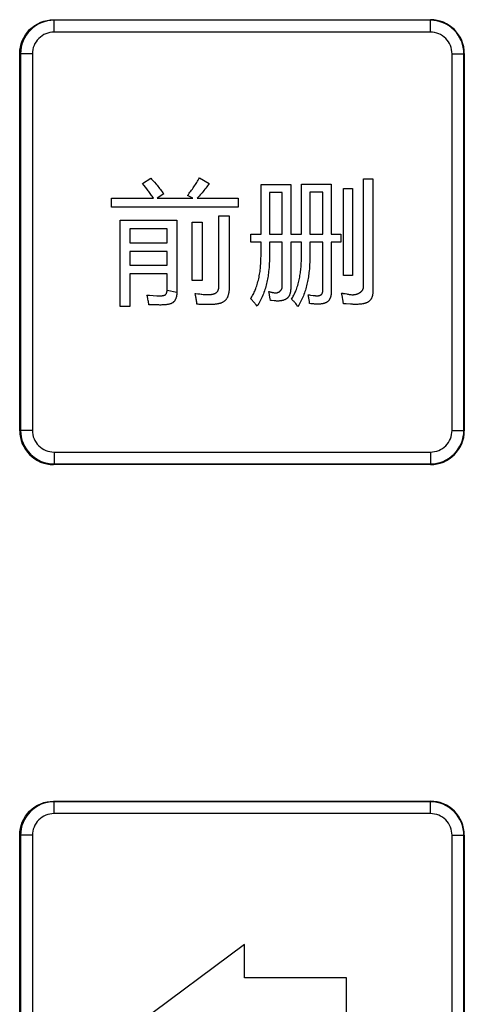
# Model space of a CAD drawing. Header units: millimetres. Extents: x 0 to 1189, y 0 to 841.
# Tile 35 of 64: x 327 to 342, y 416 to 450. Entities that reach past the tile are written whole.
import ezdxf

# ---------------------------------------------------------------- set-up
doc = ezdxf.new("R2010")
doc.units = ezdxf.units.MM
doc.header["$LTSCALE"] = 65.395
doc.layers.add('NC50E-NAMEPLDXF_CONTINUOUS_LINE', color=7, linetype='CONTINUOUS')

msp = doc.modelspace()

# ---------------------------------------------------------------- linework, layer by layer
at = {"layer": 'NC50E-NAMEPLDXF_CONTINUOUS_LINE', "color": 40, "linetype": 'Continuous'}
for p, q in [((328.2, 449.751), (341.23, 449.751)), ((327.03, 435.551), (327.03, 448.581)), ((342.4, 448.581), (342.4, 435.551)), ((331.277, 444.089), (331.559, 444.281)), ((331.559, 444.281), (331.591, 444.246)), ((333.221, 444.25), (333.243, 444.29)), ((333.243, 444.29), (333.583, 444.093)), ((331.327, 444.028), (331.277, 444.089)), ((331.377, 443.967), (331.327, 444.028)), ((331.425, 443.904), (331.377, 443.967)), ((331.591, 444.246), (331.622, 444.211)), ((331.622, 444.211), (331.684, 444.139)), ((331.684, 444.139), (331.746, 444.067)), ((331.746, 444.067), (331.776, 444.031)), ((331.776, 444.031), (331.806, 443.994)), ((331.806, 443.994), (331.836, 443.957)), ((331.836, 443.957), (331.865, 443.92)), ((331.865, 443.92), (331.894, 443.883)), ((332.998, 443.901), (333.025, 443.938)), ((333.025, 443.938), (333.051, 443.976)), ((333.051, 443.976), (333.077, 444.015)), ((333.077, 444.015), (333.102, 444.053)), ((333.102, 444.053), (333.126, 444.092)), ((333.126, 444.092), (333.151, 444.131)), ((333.151, 444.131), (333.174, 444.171)), ((333.174, 444.171), (333.198, 444.21)), ((333.198, 444.21), (333.221, 444.25)), ((333.462, 443.931), (333.431, 443.892)), ((333.493, 443.972), (333.462, 443.931)), ((333.523, 444.012), (333.493, 443.972)), ((333.553, 444.052), (333.523, 444.012)), ((333.583, 444.093), (333.553, 444.052)), ((335.372, 442.346), (335.372, 444.057)), ((335.372, 444.057), (336.398, 444.057)), ((336.398, 444.057), (336.398, 442.346)), ((336.769, 442.346), (336.769, 444.066)), ((336.769, 444.066), (337.8, 444.066)), ((337.8, 444.066), (337.8, 442.346)), ((338.915, 440.51), (338.915, 444.25)), ((338.915, 444.25), (339.242, 444.25)), ((339.242, 444.25), (339.242, 440.391)), ((330.206, 443.269), (330.206, 443.583)), ((330.206, 443.583), (331.653, 443.583)), ((331.45, 443.873), (331.425, 443.904)), ((331.473, 443.842), (331.45, 443.873)), ((331.497, 443.81), (331.473, 443.842)), ((331.52, 443.778), (331.497, 443.81)), ((331.543, 443.746), (331.52, 443.778)), ((331.566, 443.714), (331.543, 443.746)), ((331.588, 443.681), (331.566, 443.714)), ((331.61, 443.649), (331.588, 443.681)), ((331.632, 443.616), (331.61, 443.649)), ((331.653, 443.583), (331.632, 443.616)), ((332.007, 443.73), (331.785, 443.583)), ((331.785, 443.583), (333.01, 443.583)), ((331.894, 443.883), (331.923, 443.845)), ((331.923, 443.845), (331.951, 443.807)), ((331.951, 443.807), (331.979, 443.769)), ((331.979, 443.769), (332.007, 443.73)), ((332.831, 443.681), (332.86, 443.717)), ((333.01, 443.583), (332.831, 443.681)), ((332.86, 443.717), (332.888, 443.753)), ((332.888, 443.753), (332.916, 443.789)), ((332.916, 443.789), (332.944, 443.826)), ((332.944, 443.826), (332.971, 443.863)), ((332.971, 443.863), (332.998, 443.901)), ((333.203, 443.62), (333.169, 443.583)), ((333.169, 443.583), (334.587, 443.583)), ((333.237, 443.658), (333.203, 443.62)), ((333.27, 443.696), (333.237, 443.658)), ((333.303, 443.735), (333.27, 443.696)), ((333.335, 443.773), (333.303, 443.735)), ((333.367, 443.813), (333.335, 443.773)), ((333.399, 443.852), (333.367, 443.813)), ((333.431, 443.892), (333.399, 443.852)), ((334.587, 443.583), (334.587, 443.269)), ((335.663, 443.779), (335.663, 442.346)), ((336.107, 443.779), (335.663, 443.779)), ((336.107, 442.346), (336.107, 443.779)), ((337.061, 443.788), (337.061, 442.346)), ((337.508, 443.788), (337.061, 443.788)), ((337.508, 442.346), (337.508, 443.788)), ((338.225, 440.917), (338.225, 443.914)), ((338.225, 443.914), (338.539, 443.914)), ((338.539, 443.914), (338.539, 440.917)), ((334.587, 443.269), (330.206, 443.269)), ((333.919, 440.55), (333.919, 442.973)), ((333.919, 442.973), (334.269, 442.973)), ((334.269, 442.973), (334.269, 440.47)), ((330.502, 439.847), (330.502, 442.83)), ((330.502, 442.83), (332.464, 442.83)), ((332.464, 442.83), (332.464, 440.326)), ((332.997, 440.743), (332.997, 442.758)), ((332.997, 442.758), (333.337, 442.758)), ((333.337, 442.758), (333.337, 440.743)), ((330.842, 442.526), (330.842, 442.046)), ((332.123, 442.526), (330.842, 442.526)), ((332.123, 442.046), (332.123, 442.526)), ((335.014, 442.06), (335.014, 442.346)), ((335.014, 442.346), (335.372, 442.346)), ((335.663, 442.346), (336.107, 442.346)), ((336.398, 442.346), (336.769, 442.346)), ((337.061, 442.346), (337.508, 442.346)), ((337.8, 442.346), (338.131, 442.346)), ((338.131, 442.346), (338.131, 442.06)), ((330.842, 442.046), (332.123, 442.046)), ((335.372, 442.06), (335.014, 442.06)), ((335.372, 441.621), (335.372, 442.06)), ((335.663, 442.06), (335.663, 441.544)), ((336.107, 442.06), (335.663, 442.06)), ((336.107, 440.519), (336.107, 442.06)), ((336.398, 442.06), (336.398, 440.461)), ((336.769, 442.06), (336.398, 442.06)), ((336.769, 441.549), (336.769, 442.06)), ((337.061, 442.06), (337.061, 441.598)), ((337.508, 442.06), (337.061, 442.06)), ((337.508, 440.414), (337.508, 442.06)), ((337.8, 442.06), (337.8, 440.349)), ((338.131, 442.06), (337.8, 442.06)), ((330.842, 441.746), (330.842, 441.267)), ((332.123, 441.746), (330.842, 441.746)), ((332.123, 441.267), (332.123, 441.746)), ((335.371, 441.518), (335.372, 441.569)), ((335.372, 441.569), (335.372, 441.621)), ((335.663, 441.544), (335.663, 441.474)), ((336.768, 441.5), (336.769, 441.549)), ((337.061, 441.598), (337.06, 441.523)), ((330.842, 441.267), (332.123, 441.267)), ((335.349, 441.158), (335.354, 441.21)), ((335.354, 441.21), (335.359, 441.261)), ((335.359, 441.261), (335.362, 441.313)), ((335.362, 441.313), (335.365, 441.364)), ((335.365, 441.364), (335.368, 441.416)), ((335.368, 441.416), (335.37, 441.467)), ((335.37, 441.467), (335.371, 441.518)), ((335.655, 441.263), (335.65, 441.192)), ((335.658, 441.333), (335.655, 441.263)), ((335.661, 441.403), (335.658, 441.333)), ((335.663, 441.474), (335.661, 441.403)), ((336.75, 441.154), (336.755, 441.204)), ((336.755, 441.204), (336.759, 441.253)), ((336.759, 441.253), (336.762, 441.302)), ((336.762, 441.302), (336.764, 441.352)), ((336.764, 441.352), (336.766, 441.401)), ((336.766, 441.401), (336.768, 441.451)), ((336.768, 441.451), (336.768, 441.5)), ((337.048, 441.221), (337.042, 441.146)), ((337.053, 441.297), (337.048, 441.221)), ((337.056, 441.372), (337.053, 441.297)), ((337.059, 441.448), (337.056, 441.372)), ((337.06, 441.523), (337.059, 441.448)), ((330.842, 440.967), (330.842, 439.847)), ((332.123, 440.967), (330.842, 440.967)), ((332.123, 440.398), (332.123, 440.967)), ((335.302, 440.853), (335.312, 440.903)), ((335.312, 440.903), (335.321, 440.954)), ((335.321, 440.954), (335.329, 441.005)), ((335.329, 441.005), (335.337, 441.056)), ((335.337, 441.056), (335.343, 441.107)), ((335.343, 441.107), (335.349, 441.158)), ((335.615, 440.893), (335.606, 440.841)), ((335.623, 440.946), (335.615, 440.893)), ((335.63, 440.999), (335.623, 440.946)), ((335.636, 441.051), (335.63, 440.999)), ((335.644, 441.122), (335.636, 441.051)), ((335.65, 441.192), (335.644, 441.122)), ((336.701, 440.812), (336.711, 440.86)), ((336.711, 440.86), (336.719, 440.909)), ((336.719, 440.909), (336.727, 440.958)), ((336.727, 440.958), (336.734, 441.007)), ((336.734, 441.007), (336.74, 441.056)), ((336.74, 441.056), (336.746, 441.105)), ((336.746, 441.105), (336.75, 441.154)), ((337.008, 440.865), (337, 440.813)), ((337.016, 440.916), (337.008, 440.865)), ((337.023, 440.968), (337.016, 440.916)), ((337.029, 441.019), (337.023, 440.968)), ((337.035, 441.071), (337.029, 441.019)), ((337.042, 441.146), (337.035, 441.071)), ((338.539, 440.917), (338.225, 440.917)), ((333.337, 440.743), (332.997, 440.743)), ((333.918, 440.516), (333.919, 440.528)), ((333.919, 440.539), (333.919, 440.55)), ((333.919, 440.528), (333.919, 440.539)), ((335.207, 440.507), (335.224, 440.555)), ((335.224, 440.555), (335.239, 440.604)), ((335.239, 440.604), (335.254, 440.653)), ((335.254, 440.653), (335.267, 440.703)), ((335.267, 440.703), (335.28, 440.752)), ((335.28, 440.752), (335.292, 440.803)), ((335.292, 440.803), (335.302, 440.853)), ((335.535, 440.53), (335.521, 440.479)), ((335.55, 440.581), (335.535, 440.53)), ((335.562, 440.633), (335.55, 440.581)), ((335.575, 440.685), (335.562, 440.633)), ((335.586, 440.737), (335.575, 440.685)), ((335.597, 440.789), (335.586, 440.737)), ((335.606, 440.841), (335.597, 440.789)), ((336.106, 440.512), (336.107, 440.519)), ((336.61, 440.48), (336.626, 440.526)), ((336.626, 440.526), (336.641, 440.573)), ((336.641, 440.573), (336.655, 440.62)), ((336.655, 440.62), (336.668, 440.668)), ((336.668, 440.668), (336.68, 440.716)), ((336.68, 440.716), (336.691, 440.763)), ((336.691, 440.763), (336.701, 440.812)), ((336.946, 440.558), (336.933, 440.508)), ((336.959, 440.609), (336.946, 440.558)), ((336.97, 440.66), (336.959, 440.609)), ((336.981, 440.711), (336.97, 440.66)), ((336.991, 440.762), (336.981, 440.711)), ((337, 440.813), (336.991, 440.762)), ((331.436, 440.21), (331.429, 440.237)), ((331.429, 440.237), (331.473, 440.234)), ((331.443, 440.182), (331.436, 440.21)), ((331.449, 440.155), (331.443, 440.182)), ((331.473, 440.234), (331.517, 440.231)), ((331.517, 440.231), (331.766, 440.216)), ((331.766, 440.216), (331.784, 440.215)), ((331.784, 440.215), (331.802, 440.214)), ((331.802, 440.214), (331.821, 440.213)), ((331.821, 440.213), (331.858, 440.212)), ((331.858, 440.212), (331.877, 440.212)), ((331.877, 440.212), (331.896, 440.213)), ((331.896, 440.213), (331.916, 440.213)), ((331.916, 440.213), (331.935, 440.214)), ((331.935, 440.214), (331.944, 440.215)), ((331.944, 440.215), (331.952, 440.216)), ((331.952, 440.216), (331.96, 440.217)), ((331.96, 440.217), (331.968, 440.217)), ((331.968, 440.217), (331.977, 440.218)), ((331.977, 440.218), (331.985, 440.22)), ((331.985, 440.22), (331.993, 440.221)), ((331.993, 440.221), (332.001, 440.223)), ((332.001, 440.223), (332.009, 440.224)), ((332.009, 440.224), (332.016, 440.226)), ((332.016, 440.226), (332.024, 440.229)), ((332.024, 440.229), (332.031, 440.231)), ((332.031, 440.231), (332.039, 440.234)), ((332.039, 440.234), (332.046, 440.237)), ((332.046, 440.237), (332.052, 440.241)), ((332.052, 440.241), (332.059, 440.244)), ((332.059, 440.244), (332.065, 440.249)), ((332.065, 440.249), (332.071, 440.253)), ((332.071, 440.253), (332.076, 440.258)), ((332.076, 440.258), (332.081, 440.264)), ((332.081, 440.264), (332.086, 440.269)), ((332.086, 440.269), (332.091, 440.275)), ((332.091, 440.275), (332.095, 440.282)), ((332.095, 440.282), (332.099, 440.289)), ((332.099, 440.289), (332.103, 440.296)), ((332.103, 440.296), (332.106, 440.303)), ((332.106, 440.303), (332.109, 440.31)), ((332.109, 440.31), (332.111, 440.318)), ((332.111, 440.318), (332.114, 440.326)), ((332.114, 440.326), (332.116, 440.334)), ((332.116, 440.334), (332.119, 440.35)), ((332.119, 440.35), (332.12, 440.358)), ((332.12, 440.358), (332.121, 440.366)), ((332.121, 440.366), (332.122, 440.374)), ((332.122, 440.374), (332.123, 440.382)), ((332.123, 440.39), (332.123, 440.398)), ((332.464, 440.326), (332.123, 440.398)), ((332.123, 440.382), (332.123, 440.39)), ((332.446, 440.178), (332.442, 440.163)), ((332.449, 440.193), (332.446, 440.178)), ((332.452, 440.208), (332.449, 440.193)), ((332.455, 440.223), (332.452, 440.208)), ((332.459, 440.253), (332.455, 440.223)), ((332.461, 440.268), (332.459, 440.253)), ((332.462, 440.282), (332.461, 440.268)), ((332.463, 440.297), (332.462, 440.282)), ((332.464, 440.326), (332.463, 440.297)), ((333.109, 440.227), (333.095, 440.295)), ((333.095, 440.295), (333.119, 440.293)), ((333.115, 440.193), (333.109, 440.227)), ((333.122, 440.159), (333.115, 440.193)), ((333.119, 440.293), (333.188, 440.284)), ((333.188, 440.284), (333.257, 440.275)), ((333.257, 440.275), (333.303, 440.269)), ((333.303, 440.269), (333.326, 440.266)), ((333.326, 440.266), (333.372, 440.262)), ((333.372, 440.262), (333.395, 440.26)), ((333.395, 440.26), (333.418, 440.258)), ((333.418, 440.258), (333.442, 440.256)), ((333.442, 440.256), (333.465, 440.255)), ((333.465, 440.255), (333.489, 440.254)), ((333.489, 440.254), (333.512, 440.254)), ((333.512, 440.254), (333.536, 440.254)), ((333.536, 440.254), (333.56, 440.254)), ((333.56, 440.254), (333.584, 440.256)), ((333.584, 440.256), (333.608, 440.257)), ((333.608, 440.257), (333.633, 440.259)), ((333.633, 440.259), (333.645, 440.261)), ((333.645, 440.261), (333.656, 440.262)), ((333.656, 440.262), (333.669, 440.264)), ((333.669, 440.264), (333.68, 440.266)), ((333.68, 440.266), (333.692, 440.268)), ((333.692, 440.268), (333.704, 440.27)), ((333.704, 440.27), (333.716, 440.273)), ((333.716, 440.273), (333.727, 440.275)), ((333.727, 440.275), (333.739, 440.279)), ((333.739, 440.279), (333.75, 440.282)), ((333.75, 440.282), (333.761, 440.286)), ((333.761, 440.286), (333.772, 440.29)), ((333.772, 440.29), (333.782, 440.294)), ((333.782, 440.294), (333.793, 440.299)), ((333.793, 440.299), (333.802, 440.305)), ((333.802, 440.305), (333.812, 440.31)), ((333.812, 440.31), (333.821, 440.316)), ((333.821, 440.316), (333.83, 440.323)), ((333.83, 440.323), (333.838, 440.33)), ((333.838, 440.33), (333.847, 440.338)), ((333.847, 440.338), (333.854, 440.346)), ((333.854, 440.346), (333.861, 440.354)), ((333.861, 440.354), (333.867, 440.363)), ((333.867, 440.363), (333.874, 440.373)), ((333.874, 440.373), (333.88, 440.383)), ((333.88, 440.383), (333.885, 440.393)), ((333.885, 440.393), (333.89, 440.403)), ((333.89, 440.403), (333.894, 440.414)), ((333.894, 440.414), (333.898, 440.424)), ((333.898, 440.424), (333.902, 440.436)), ((333.902, 440.436), (333.906, 440.447)), ((333.906, 440.447), (333.908, 440.458)), ((333.908, 440.458), (333.911, 440.47)), ((333.911, 440.47), (333.913, 440.481)), ((333.913, 440.481), (333.915, 440.493)), ((333.915, 440.493), (333.918, 440.516)), ((334.223, 440.192), (334.216, 440.175)), ((334.229, 440.21), (334.223, 440.192)), ((334.235, 440.228), (334.229, 440.21)), ((334.24, 440.246), (334.235, 440.228)), ((334.245, 440.264), (334.24, 440.246)), ((334.249, 440.283), (334.245, 440.264)), ((334.253, 440.301), (334.249, 440.283)), ((334.257, 440.32), (334.253, 440.301)), ((334.26, 440.339), (334.257, 440.32)), ((334.262, 440.358), (334.26, 440.339)), ((334.264, 440.377), (334.262, 440.358)), ((334.266, 440.396), (334.264, 440.377)), ((334.267, 440.415), (334.266, 440.396)), ((334.268, 440.433), (334.267, 440.415)), ((334.269, 440.47), (334.268, 440.433)), ((335.036, 440.143), (335.058, 440.18)), ((335.058, 440.18), (335.079, 440.218)), ((335.079, 440.218), (335.099, 440.255)), ((335.099, 440.255), (335.118, 440.294)), ((335.118, 440.294), (335.136, 440.333)), ((335.136, 440.333), (335.154, 440.372)), ((335.154, 440.372), (335.17, 440.411)), ((335.17, 440.411), (335.189, 440.459)), ((335.189, 440.459), (335.207, 440.507)), ((335.411, 440.18), (335.39, 440.132)), ((335.432, 440.229), (335.411, 440.18)), ((335.452, 440.278), (335.432, 440.229)), ((335.47, 440.328), (335.452, 440.278)), ((335.488, 440.378), (335.47, 440.328)), ((335.505, 440.428), (335.488, 440.378)), ((335.521, 440.479), (335.505, 440.428)), ((335.656, 440.287), (335.641, 440.358)), ((335.641, 440.358), (335.649, 440.356)), ((335.649, 440.356), (335.658, 440.355)), ((335.661, 440.263), (335.656, 440.287)), ((335.658, 440.355), (335.675, 440.351)), ((335.666, 440.24), (335.661, 440.263)), ((335.67, 440.216), (335.666, 440.24)), ((335.674, 440.192), (335.67, 440.216)), ((335.678, 440.168), (335.674, 440.192)), ((335.675, 440.351), (335.692, 440.347)), ((335.692, 440.347), (335.709, 440.343)), ((335.709, 440.343), (335.753, 440.333)), ((335.753, 440.333), (335.761, 440.331)), ((335.761, 440.331), (335.77, 440.328)), ((335.77, 440.328), (335.787, 440.325)), ((335.787, 440.325), (335.805, 440.321)), ((335.805, 440.321), (335.822, 440.319)), ((335.822, 440.319), (335.831, 440.317)), ((335.831, 440.317), (335.839, 440.316)), ((335.839, 440.316), (335.848, 440.315)), ((335.848, 440.315), (335.856, 440.315)), ((335.856, 440.315), (335.865, 440.314)), ((335.865, 440.314), (335.882, 440.314)), ((335.882, 440.314), (335.891, 440.315)), ((335.891, 440.315), (335.899, 440.315)), ((335.899, 440.315), (335.908, 440.316)), ((335.908, 440.316), (335.925, 440.319)), ((335.925, 440.319), (335.933, 440.321)), ((335.933, 440.321), (335.941, 440.324)), ((335.941, 440.324), (335.95, 440.326)), ((335.95, 440.326), (335.957, 440.329)), ((335.957, 440.329), (335.964, 440.332)), ((335.964, 440.332), (335.971, 440.335)), ((335.971, 440.335), (335.978, 440.338)), ((335.978, 440.338), (335.985, 440.342)), ((335.985, 440.342), (335.991, 440.346)), ((335.991, 440.346), (335.998, 440.35)), ((335.998, 440.35), (336.005, 440.354)), ((336.005, 440.354), (336.011, 440.359)), ((336.011, 440.359), (336.018, 440.364)), ((336.018, 440.364), (336.024, 440.368)), ((336.024, 440.368), (336.03, 440.374)), ((336.03, 440.374), (336.036, 440.379)), ((336.036, 440.379), (336.042, 440.384)), ((336.042, 440.384), (336.048, 440.39)), ((336.048, 440.39), (336.058, 440.402)), ((336.058, 440.402), (336.063, 440.408)), ((336.063, 440.408), (336.068, 440.414)), ((336.068, 440.414), (336.072, 440.421)), ((336.072, 440.421), (336.077, 440.427)), ((336.077, 440.427), (336.081, 440.434)), ((336.081, 440.434), (336.085, 440.441)), ((336.085, 440.441), (336.089, 440.447)), ((336.089, 440.447), (336.092, 440.454)), ((336.092, 440.454), (336.095, 440.461)), ((336.095, 440.461), (336.097, 440.468)), ((336.097, 440.468), (336.1, 440.475)), ((336.1, 440.475), (336.102, 440.482)), ((336.102, 440.482), (336.103, 440.49)), ((336.103, 440.49), (336.105, 440.497)), ((336.105, 440.497), (336.106, 440.504)), ((336.106, 440.504), (336.106, 440.512)), ((336.326, 440.181), (336.318, 440.171)), ((336.333, 440.192), (336.326, 440.181)), ((336.339, 440.203), (336.333, 440.192)), ((336.345, 440.214), (336.339, 440.203)), ((336.351, 440.226), (336.345, 440.214)), ((336.356, 440.238), (336.351, 440.226)), ((336.361, 440.25), (336.356, 440.238)), ((336.366, 440.263), (336.361, 440.25)), ((336.37, 440.275), (336.366, 440.263)), ((336.374, 440.288), (336.37, 440.275)), ((336.378, 440.301), (336.374, 440.288)), ((336.381, 440.314), (336.378, 440.301)), ((336.384, 440.327), (336.381, 440.314)), ((336.386, 440.341), (336.384, 440.327)), ((336.389, 440.354), (336.386, 440.341)), ((336.391, 440.367), (336.389, 440.354)), ((336.392, 440.381), (336.391, 440.367)), ((336.394, 440.394), (336.392, 440.381)), ((336.396, 440.421), (336.394, 440.394)), ((336.397, 440.435), (336.396, 440.421)), ((336.398, 440.461), (336.397, 440.448)), ((336.397, 440.448), (336.397, 440.435)), ((336.468, 440.167), (336.488, 440.203)), ((336.488, 440.203), (336.507, 440.239)), ((336.507, 440.239), (336.525, 440.276)), ((336.525, 440.276), (336.543, 440.313)), ((336.543, 440.313), (336.559, 440.35)), ((336.559, 440.35), (336.575, 440.388)), ((336.575, 440.388), (336.593, 440.434)), ((336.593, 440.434), (336.61, 440.48)), ((336.836, 440.213), (336.816, 440.165)), ((336.854, 440.261), (336.836, 440.213)), ((336.872, 440.31), (336.854, 440.261)), ((336.889, 440.358), (336.872, 440.31)), ((336.904, 440.408), (336.889, 440.358)), ((336.919, 440.458), (336.904, 440.408)), ((336.933, 440.508), (336.919, 440.458)), ((337.003, 440.23), (336.998, 440.25)), ((336.998, 440.25), (337.02, 440.247)), ((337.008, 440.21), (337.003, 440.23)), ((337.013, 440.189), (337.008, 440.21)), ((337.017, 440.169), (337.013, 440.189)), ((337.02, 440.247), (337.042, 440.243)), ((337.042, 440.243), (337.087, 440.237)), ((337.087, 440.237), (337.176, 440.225)), ((337.176, 440.225), (337.187, 440.224)), ((337.187, 440.224), (337.22, 440.219)), ((337.22, 440.219), (337.231, 440.218)), ((337.231, 440.218), (337.241, 440.217)), ((337.241, 440.217), (337.252, 440.215)), ((337.252, 440.215), (337.275, 440.214)), ((337.275, 440.214), (337.286, 440.213)), ((337.286, 440.213), (337.308, 440.213)), ((337.308, 440.213), (337.32, 440.213)), ((337.32, 440.213), (337.331, 440.213)), ((337.331, 440.213), (337.343, 440.214)), ((337.343, 440.214), (337.35, 440.215)), ((337.35, 440.215), (337.357, 440.216)), ((337.357, 440.216), (337.364, 440.217)), ((337.364, 440.217), (337.377, 440.219)), ((337.377, 440.219), (337.384, 440.221)), ((337.384, 440.221), (337.391, 440.223)), ((337.391, 440.223), (337.398, 440.224)), ((337.398, 440.224), (337.405, 440.226)), ((337.405, 440.226), (337.411, 440.229)), ((337.411, 440.229), (337.418, 440.231)), ((337.418, 440.231), (337.424, 440.234)), ((337.424, 440.234), (337.43, 440.237)), ((337.43, 440.237), (337.436, 440.24)), ((337.436, 440.24), (337.442, 440.243)), ((337.442, 440.243), (337.447, 440.247)), ((337.447, 440.247), (337.453, 440.251)), ((337.453, 440.251), (337.458, 440.255)), ((337.458, 440.255), (337.462, 440.259)), ((337.462, 440.259), (337.467, 440.264)), ((337.467, 440.264), (337.471, 440.269)), ((337.471, 440.269), (337.475, 440.274)), ((337.475, 440.274), (337.479, 440.279)), ((337.479, 440.279), (337.482, 440.285)), ((337.482, 440.285), (337.485, 440.29)), ((337.485, 440.29), (337.488, 440.297)), ((337.488, 440.297), (337.493, 440.309)), ((337.493, 440.309), (337.495, 440.316)), ((337.495, 440.316), (337.498, 440.322)), ((337.498, 440.322), (337.499, 440.329)), ((337.499, 440.329), (337.501, 440.336)), ((337.501, 440.336), (337.502, 440.343)), ((337.502, 440.343), (337.504, 440.35)), ((337.504, 440.357), (337.505, 440.364)), ((337.504, 440.35), (337.504, 440.357)), ((337.505, 440.364), (337.506, 440.371)), ((337.506, 440.371), (337.507, 440.378)), ((337.507, 440.385), (337.508, 440.4)), ((337.507, 440.378), (337.507, 440.385)), ((337.508, 440.407), (337.508, 440.414)), ((337.508, 440.4), (337.508, 440.407)), ((337.778, 440.176), (337.774, 440.163)), ((337.781, 440.189), (337.778, 440.176)), ((337.785, 440.202), (337.781, 440.189)), ((337.787, 440.215), (337.785, 440.202)), ((337.79, 440.229), (337.787, 440.215)), ((337.792, 440.242), (337.79, 440.229)), ((337.794, 440.256), (337.792, 440.242)), ((337.795, 440.269), (337.794, 440.256)), ((337.798, 440.296), (337.795, 440.269)), ((337.799, 440.323), (337.798, 440.309)), ((337.798, 440.309), (337.798, 440.296)), ((337.8, 440.349), (337.799, 440.336)), ((337.799, 440.336), (337.799, 440.323)), ((338.164, 440.278), (338.158, 440.304)), ((338.158, 440.304), (338.172, 440.302)), ((338.17, 440.251), (338.164, 440.278)), ((338.175, 440.225), (338.17, 440.251)), ((338.172, 440.302), (338.202, 440.299)), ((338.181, 440.199), (338.175, 440.225)), ((338.186, 440.172), (338.181, 440.199)), ((338.202, 440.299), (338.216, 440.296)), ((338.216, 440.296), (338.231, 440.294)), ((338.231, 440.294), (338.245, 440.291)), ((338.245, 440.291), (338.275, 440.286)), ((338.275, 440.286), (338.333, 440.274)), ((338.333, 440.274), (338.362, 440.268)), ((338.362, 440.268), (338.376, 440.266)), ((338.376, 440.266), (338.391, 440.263)), ((338.391, 440.263), (338.42, 440.258)), ((338.42, 440.258), (338.449, 440.254)), ((338.449, 440.254), (338.464, 440.252)), ((338.464, 440.252), (338.479, 440.251)), ((338.479, 440.251), (338.508, 440.249)), ((338.508, 440.249), (338.523, 440.248)), ((338.523, 440.248), (338.537, 440.248)), ((338.537, 440.248), (338.552, 440.249)), ((338.552, 440.249), (338.567, 440.249)), ((338.567, 440.249), (338.582, 440.251)), ((338.582, 440.251), (338.597, 440.252)), ((338.597, 440.252), (338.612, 440.254)), ((338.612, 440.254), (338.627, 440.257)), ((338.627, 440.257), (338.642, 440.26)), ((338.642, 440.26), (338.658, 440.264)), ((338.658, 440.264), (338.673, 440.268)), ((338.673, 440.268), (338.683, 440.271)), ((338.683, 440.271), (338.693, 440.275)), ((338.693, 440.275), (338.703, 440.279)), ((338.703, 440.279), (338.713, 440.282)), ((338.713, 440.282), (338.724, 440.287)), ((338.724, 440.287), (338.733, 440.291)), ((338.733, 440.291), (338.743, 440.296)), ((338.743, 440.296), (338.753, 440.301)), ((338.753, 440.301), (338.763, 440.306)), ((338.763, 440.306), (338.772, 440.312)), ((338.772, 440.312), (338.782, 440.317)), ((338.782, 440.317), (338.791, 440.323)), ((338.791, 440.323), (338.8, 440.33)), ((338.8, 440.33), (338.809, 440.336)), ((338.809, 440.336), (338.818, 440.342)), ((338.818, 440.342), (338.826, 440.349)), ((338.826, 440.349), (338.834, 440.356)), ((338.834, 440.356), (338.842, 440.363)), ((338.842, 440.363), (338.857, 440.378)), ((338.857, 440.378), (338.864, 440.386)), ((338.864, 440.386), (338.87, 440.394)), ((338.87, 440.394), (338.876, 440.402)), ((338.876, 440.402), (338.882, 440.41)), ((338.882, 440.41), (338.887, 440.418)), ((338.887, 440.418), (338.892, 440.427)), ((338.892, 440.427), (338.897, 440.436)), ((338.897, 440.436), (338.901, 440.444)), ((338.901, 440.444), (338.904, 440.454)), ((338.904, 440.454), (338.907, 440.463)), ((338.907, 440.463), (338.91, 440.472)), ((338.91, 440.472), (338.912, 440.481)), ((338.912, 440.481), (338.914, 440.491)), ((338.914, 440.5), (338.915, 440.51)), ((338.914, 440.491), (338.914, 440.5)), ((339.211, 440.18), (339.206, 440.164)), ((339.215, 440.195), (339.211, 440.18)), ((339.22, 440.211), (339.215, 440.195)), ((339.224, 440.227), (339.22, 440.211)), ((339.227, 440.243), (339.224, 440.227)), ((339.23, 440.26), (339.227, 440.243)), ((339.233, 440.276), (339.23, 440.26)), ((339.237, 440.309), (339.233, 440.276)), ((339.238, 440.326), (339.237, 440.309)), ((339.24, 440.342), (339.238, 440.326)), ((339.241, 440.359), (339.24, 440.342)), ((339.242, 440.391), (339.241, 440.375)), ((339.241, 440.375), (339.241, 440.359)), ((330.842, 439.847), (330.502, 439.847)), ((331.455, 440.127), (331.449, 440.155)), ((331.461, 440.1), (331.455, 440.127)), ((331.472, 440.044), (331.461, 440.1)), ((331.477, 440.017), (331.472, 440.044)), ((331.483, 439.989), (331.477, 440.017)), ((331.492, 439.933), (331.483, 439.989)), ((331.496, 439.905), (331.492, 439.933)), ((331.53, 439.904), (331.496, 439.905)), ((331.598, 439.902), (331.53, 439.904)), ((331.666, 439.899), (331.598, 439.902)), ((331.768, 439.895), (331.666, 439.899)), ((331.802, 439.894), (331.768, 439.895)), ((331.836, 439.894), (331.802, 439.894)), ((331.87, 439.893), (331.836, 439.894)), ((331.905, 439.893), (331.87, 439.893)), ((331.94, 439.894), (331.905, 439.893)), ((331.976, 439.895), (331.94, 439.894)), ((332.011, 439.896), (331.976, 439.895)), ((332.027, 439.897), (332.011, 439.896)), ((332.043, 439.898), (332.027, 439.897)), ((332.058, 439.9), (332.043, 439.898)), ((332.074, 439.901), (332.058, 439.9)), ((332.09, 439.903), (332.074, 439.901)), ((332.121, 439.906), (332.09, 439.903)), ((332.136, 439.909), (332.121, 439.906)), ((332.152, 439.911), (332.136, 439.909)), ((332.167, 439.914), (332.152, 439.911)), ((332.182, 439.918), (332.167, 439.914)), ((332.197, 439.921), (332.182, 439.918)), ((332.211, 439.925), (332.197, 439.921)), ((332.226, 439.929), (332.211, 439.925)), ((332.24, 439.934), (332.226, 439.929)), ((332.254, 439.939), (332.24, 439.934)), ((332.267, 439.945), (332.254, 439.939)), ((332.28, 439.951), (332.267, 439.945)), ((332.293, 439.958), (332.28, 439.951)), ((332.306, 439.965), (332.293, 439.958)), ((332.318, 439.973), (332.306, 439.965)), ((332.329, 439.981), (332.318, 439.973)), ((332.34, 439.99), (332.329, 439.981)), ((332.351, 439.999), (332.34, 439.99)), ((332.36, 440.009), (332.351, 439.999)), ((332.37, 440.02), (332.36, 440.009)), ((332.379, 440.031), (332.37, 440.02)), ((332.387, 440.043), (332.379, 440.031)), ((332.395, 440.054), (332.387, 440.043)), ((332.402, 440.067), (332.395, 440.054)), ((332.409, 440.08), (332.402, 440.067)), ((332.416, 440.093), (332.409, 440.08)), ((332.422, 440.106), (332.416, 440.093)), ((332.427, 440.12), (332.422, 440.106)), ((332.432, 440.134), (332.427, 440.12)), ((332.437, 440.149), (332.432, 440.134)), ((332.442, 440.163), (332.437, 440.149)), ((333.128, 440.125), (333.122, 440.159)), ((333.133, 440.091), (333.128, 440.125)), ((333.139, 440.056), (333.133, 440.091)), ((333.144, 440.022), (333.139, 440.056)), ((333.149, 439.988), (333.144, 440.022)), ((333.154, 439.953), (333.149, 439.988)), ((333.158, 439.919), (333.154, 439.953)), ((333.195, 439.918), (333.158, 439.919)), ((333.231, 439.916), (333.195, 439.918)), ((333.414, 439.909), (333.231, 439.916)), ((333.45, 439.907), (333.414, 439.909)), ((333.487, 439.907), (333.45, 439.907)), ((333.524, 439.906), (333.487, 439.907)), ((333.561, 439.906), (333.524, 439.906)), ((333.598, 439.906), (333.561, 439.906)), ((333.635, 439.907), (333.598, 439.906)), ((333.673, 439.909), (333.635, 439.907)), ((333.711, 439.911), (333.673, 439.909)), ((333.749, 439.914), (333.711, 439.911)), ((333.768, 439.916), (333.749, 439.914)), ((333.787, 439.918), (333.768, 439.916)), ((333.806, 439.921), (333.787, 439.918)), ((333.825, 439.924), (333.806, 439.921)), ((333.844, 439.926), (333.825, 439.924)), ((333.862, 439.93), (333.844, 439.926)), ((333.881, 439.933), (333.862, 439.93)), ((333.9, 439.937), (333.881, 439.933)), ((333.918, 439.941), (333.9, 439.937)), ((333.936, 439.946), (333.918, 439.941)), ((333.954, 439.951), (333.936, 439.946)), ((333.972, 439.957), (333.954, 439.951)), ((333.989, 439.963), (333.972, 439.957)), ((334.006, 439.97), (333.989, 439.963)), ((334.023, 439.977), (334.006, 439.97)), ((334.039, 439.985), (334.023, 439.977)), ((334.055, 439.993), (334.039, 439.985)), ((334.07, 440.002), (334.055, 439.993)), ((334.085, 440.011), (334.07, 440.002)), ((334.1, 440.021), (334.085, 440.011)), ((334.113, 440.032), (334.1, 440.021)), ((334.126, 440.043), (334.113, 440.032)), ((334.139, 440.056), (334.126, 440.043)), ((334.151, 440.068), (334.139, 440.056)), ((334.162, 440.082), (334.151, 440.068)), ((334.172, 440.096), (334.162, 440.082)), ((334.182, 440.111), (334.172, 440.096)), ((334.191, 440.126), (334.182, 440.111)), ((334.2, 440.142), (334.191, 440.126)), ((334.208, 440.158), (334.2, 440.142)), ((334.216, 440.175), (334.208, 440.158)), ((335.014, 440.107), (335.036, 440.143)), ((335.027, 440.095), (335.014, 440.107)), ((335.039, 440.083), (335.027, 440.095)), ((335.052, 440.07), (335.039, 440.083)), ((335.065, 440.058), (335.052, 440.07)), ((335.077, 440.045), (335.065, 440.058)), ((335.089, 440.032), (335.077, 440.045)), ((335.101, 440.019), (335.089, 440.032)), ((335.113, 440.006), (335.101, 440.019)), ((335.137, 439.98), (335.113, 440.006)), ((335.148, 439.966), (335.137, 439.98)), ((335.16, 439.953), (335.148, 439.966)), ((335.171, 439.939), (335.16, 439.953)), ((335.182, 439.925), (335.171, 439.939)), ((335.194, 439.912), (335.182, 439.925)), ((335.205, 439.898), (335.194, 439.912)), ((335.238, 439.856), (335.205, 439.898)), ((335.266, 439.9), (335.238, 439.856)), ((335.293, 439.945), (335.266, 439.9)), ((335.319, 439.991), (335.293, 439.945)), ((335.343, 440.038), (335.319, 439.991)), ((335.367, 440.085), (335.343, 440.038)), ((335.39, 440.132), (335.367, 440.085)), ((335.682, 440.144), (335.678, 440.168)), ((335.685, 440.12), (335.682, 440.144)), ((335.695, 440.049), (335.685, 440.12)), ((335.733, 440.045), (335.695, 440.049)), ((335.83, 440.037), (335.733, 440.045)), ((335.849, 440.035), (335.83, 440.037)), ((335.888, 440.033), (335.849, 440.035)), ((335.907, 440.032), (335.888, 440.033)), ((335.927, 440.031), (335.907, 440.032)), ((335.946, 440.031), (335.927, 440.031)), ((335.966, 440.032), (335.946, 440.031)), ((335.986, 440.032), (335.966, 440.032)), ((336.006, 440.033), (335.986, 440.032)), ((336.026, 440.035), (336.006, 440.033)), ((336.039, 440.037), (336.026, 440.035)), ((336.053, 440.038), (336.039, 440.037)), ((336.066, 440.04), (336.053, 440.038)), ((336.08, 440.043), (336.066, 440.04)), ((336.093, 440.045), (336.08, 440.043)), ((336.106, 440.048), (336.093, 440.045)), ((336.12, 440.052), (336.106, 440.048)), ((336.133, 440.055), (336.12, 440.052)), ((336.146, 440.059), (336.133, 440.055)), ((336.172, 440.068), (336.146, 440.059)), ((336.184, 440.073), (336.172, 440.068)), ((336.196, 440.078), (336.184, 440.073)), ((336.208, 440.083), (336.196, 440.078)), ((336.22, 440.089), (336.208, 440.083)), ((336.232, 440.096), (336.22, 440.089)), ((336.243, 440.102), (336.232, 440.096)), ((336.254, 440.11), (336.243, 440.102)), ((336.264, 440.117), (336.254, 440.11)), ((336.274, 440.125), (336.264, 440.117)), ((336.284, 440.133), (336.274, 440.125)), ((336.293, 440.142), (336.284, 440.133)), ((336.302, 440.151), (336.293, 440.142)), ((336.311, 440.161), (336.302, 440.151)), ((336.318, 440.171), (336.311, 440.161)), ((336.424, 440.098), (336.447, 440.132)), ((336.438, 440.086), (336.424, 440.098)), ((336.45, 440.074), (336.438, 440.086)), ((336.447, 440.132), (336.468, 440.167)), ((336.476, 440.049), (336.45, 440.074)), ((336.488, 440.036), (336.476, 440.049)), ((336.5, 440.023), (336.488, 440.036)), ((336.512, 440.01), (336.5, 440.023)), ((336.524, 439.997), (336.512, 440.01)), ((336.548, 439.971), (336.524, 439.997)), ((336.559, 439.957), (336.548, 439.971)), ((336.571, 439.944), (336.559, 439.957)), ((336.593, 439.916), (336.571, 439.944)), ((336.615, 439.889), (336.593, 439.916)), ((336.649, 439.847), (336.615, 439.889)), ((336.676, 439.89), (336.649, 439.847)), ((336.702, 439.935), (336.676, 439.89)), ((336.727, 439.979), (336.702, 439.935)), ((336.751, 440.025), (336.727, 439.979)), ((336.774, 440.071), (336.751, 440.025)), ((336.795, 440.118), (336.774, 440.071)), ((336.816, 440.165), (336.795, 440.118)), ((337.022, 440.148), (337.017, 440.169)), ((337.03, 440.107), (337.022, 440.148)), ((337.033, 440.086), (337.03, 440.107)), ((337.036, 440.066), (337.033, 440.086)), ((337.04, 440.045), (337.036, 440.066)), ((337.042, 440.024), (337.04, 440.045)), ((337.045, 440.004), (337.042, 440.024)), ((337.047, 439.983), (337.045, 440.004)), ((337.052, 439.941), (337.047, 439.983)), ((337.094, 439.938), (337.052, 439.941)), ((337.198, 439.929), (337.094, 439.938)), ((337.219, 439.928), (337.198, 439.929)), ((337.261, 439.925), (337.219, 439.928)), ((337.282, 439.924), (337.261, 439.925)), ((337.303, 439.923), (337.282, 439.924)), ((337.325, 439.923), (337.303, 439.923)), ((337.346, 439.923), (337.325, 439.923)), ((337.367, 439.923), (337.346, 439.923)), ((337.389, 439.924), (337.367, 439.923)), ((337.41, 439.926), (337.389, 439.924)), ((337.432, 439.928), (337.41, 439.926)), ((337.446, 439.929), (337.432, 439.928)), ((337.459, 439.931), (337.446, 439.929)), ((337.472, 439.933), (337.459, 439.931)), ((337.499, 439.938), (337.472, 439.933)), ((337.512, 439.94), (337.499, 439.938)), ((337.525, 439.944), (337.512, 439.94)), ((337.538, 439.947), (337.525, 439.944)), ((337.551, 439.951), (337.538, 439.947)), ((337.564, 439.955), (337.551, 439.951)), ((337.577, 439.959), (337.564, 439.955)), ((337.589, 439.964), (337.577, 439.959)), ((337.601, 439.968), (337.589, 439.964)), ((337.613, 439.974), (337.601, 439.968)), ((337.625, 439.979), (337.613, 439.974)), ((337.637, 439.986), (337.625, 439.979)), ((337.648, 439.992), (337.637, 439.986)), ((337.658, 439.999), (337.648, 439.992)), ((337.669, 440.006), (337.658, 439.999)), ((337.679, 440.014), (337.669, 440.006)), ((337.688, 440.022), (337.679, 440.014)), ((337.698, 440.03), (337.688, 440.022)), ((337.707, 440.04), (337.698, 440.03)), ((337.715, 440.049), (337.707, 440.04)), ((337.723, 440.059), (337.715, 440.049)), ((337.73, 440.069), (337.723, 440.059)), ((337.737, 440.08), (337.73, 440.069)), ((337.743, 440.091), (337.737, 440.08)), ((337.75, 440.102), (337.743, 440.091)), ((337.755, 440.114), (337.75, 440.102)), ((337.761, 440.126), (337.755, 440.114)), ((337.765, 440.138), (337.761, 440.126)), ((337.77, 440.151), (337.765, 440.138)), ((337.774, 440.163), (337.77, 440.151)), ((338.191, 440.146), (338.186, 440.172)), ((338.2, 440.093), (338.191, 440.146)), ((338.204, 440.066), (338.2, 440.093)), ((338.208, 440.039), (338.204, 440.066)), ((338.211, 440.012), (338.208, 440.039)), ((338.215, 439.986), (338.211, 440.012)), ((338.218, 439.959), (338.215, 439.986)), ((338.221, 439.932), (338.218, 439.959)), ((338.252, 439.931), (338.221, 439.932)), ((338.283, 439.93), (338.252, 439.931)), ((338.314, 439.929), (338.283, 439.93)), ((338.469, 439.92), (338.314, 439.929)), ((338.499, 439.918), (338.469, 439.92)), ((338.53, 439.917), (338.499, 439.918)), ((338.562, 439.916), (338.53, 439.917)), ((338.593, 439.915), (338.562, 439.916)), ((338.624, 439.914), (338.593, 439.915)), ((338.656, 439.914), (338.624, 439.914)), ((338.687, 439.915), (338.656, 439.914)), ((338.719, 439.916), (338.687, 439.915)), ((338.751, 439.918), (338.719, 439.916)), ((338.783, 439.92), (338.751, 439.918)), ((338.816, 439.923), (338.783, 439.92)), ((338.832, 439.925), (338.816, 439.923)), ((338.849, 439.927), (338.832, 439.925)), ((338.881, 439.932), (338.849, 439.927)), ((338.897, 439.935), (338.881, 439.932)), ((338.914, 439.938), (338.897, 439.935)), ((338.93, 439.942), (338.914, 439.938)), ((338.946, 439.945), (338.93, 439.942)), ((338.961, 439.949), (338.946, 439.945)), ((338.977, 439.954), (338.961, 439.949)), ((338.992, 439.959), (338.977, 439.954)), ((339.007, 439.964), (338.992, 439.959)), ((339.022, 439.97), (339.007, 439.964)), ((339.036, 439.976), (339.022, 439.97)), ((339.05, 439.983), (339.036, 439.976)), ((339.064, 439.99), (339.05, 439.983)), ((339.077, 439.998), (339.064, 439.99)), ((339.09, 440.006), (339.077, 439.998)), ((339.102, 440.014), (339.09, 440.006)), ((339.113, 440.024), (339.102, 440.014)), ((339.125, 440.034), (339.113, 440.024)), ((339.135, 440.044), (339.125, 440.034)), ((339.146, 440.055), (339.135, 440.044)), ((339.155, 440.067), (339.146, 440.055)), ((339.164, 440.08), (339.155, 440.067)), ((339.172, 440.093), (339.164, 440.08)), ((339.18, 440.106), (339.172, 440.093)), ((339.187, 440.12), (339.18, 440.106)), ((339.194, 440.135), (339.187, 440.12)), ((339.2, 440.149), (339.194, 440.135)), ((339.206, 440.164), (339.2, 440.149)), ((341.23, 434.381), (328.2, 434.381)), ((328.199, 422.752), (341.229, 422.752)), ((327.029, 408.552), (327.029, 421.582)), ((342.399, 421.582), (342.399, 408.552)), ((334.796, 417.799), (331.149, 415.086)), ((334.796, 416.645), (334.796, 417.799)), ((338.328, 416.645), (334.796, 416.645)), ((338.328, 413.525), (338.328, 416.645))]:
    msp.add_line(p, q, dxfattribs=at)
at = {"layer": 'NC50E-NAMEPLDXF_CONTINUOUS_LINE', "color": 7, "linetype": 'Continuous'}
for p, q in [((328.218, 449.322), (328.218, 449.732)), ((341.227, 449.732), (328.218, 449.732)), ((341.227, 449.322), (341.227, 449.732)), ((341.227, 449.322), (328.218, 449.322)), ((327.059, 448.572), (327.059, 435.563)), ((327.469, 448.572), (327.059, 448.572)), ((327.469, 448.572), (327.469, 435.563)), ((341.977, 435.563), (341.977, 448.572)), ((341.977, 448.572), (342.387, 448.572)), ((342.387, 435.563), (342.387, 448.572)), ((327.469, 435.563), (327.059, 435.563)), ((341.977, 435.563), (342.387, 435.563)), ((328.218, 434.813), (328.218, 434.404)), ((328.218, 434.813), (341.227, 434.813)), ((341.227, 434.813), (341.227, 434.404)), ((328.218, 434.404), (341.227, 434.404)), ((328.218, 422.322), (328.218, 422.732)), ((341.227, 422.732), (328.218, 422.732)), ((341.227, 422.322), (341.227, 422.732)), ((341.227, 422.322), (328.218, 422.322)), ((327.059, 421.572), (327.059, 408.563)), ((327.469, 421.572), (327.059, 421.572)), ((327.469, 421.572), (327.469, 408.563)), ((341.977, 408.563), (341.977, 421.572)), ((341.977, 421.572), (342.387, 421.572)), ((342.387, 408.563), (342.387, 421.572))]:
    msp.add_line(p, q, dxfattribs=at)
for centre, radius, start, end in [((328.218, 448.572), 1.16, 89.9981, 180.0018), ((341.227, 448.572), 1.16, 359.9981, 90.0018), ((328.218, 448.572), 0.75, 89.9976, 180.0024), ((341.227, 448.572), 0.75, 359.9976, 90.0024), ((328.218, 435.563), 1.16, 179.9981, 270.0018), ((328.218, 435.563), 0.75, 179.9976, 270.0024), ((341.227, 435.563), 1.16, 269.9981, 0.0018), ((341.227, 435.563), 0.75, 269.9976, 0.0024), ((328.218, 421.572), 1.16, 89.9981, 180.0018), ((341.227, 421.572), 1.16, 359.9981, 90.0018), ((328.218, 421.572), 0.75, 89.9976, 180.0024), ((341.227, 421.572), 0.75, 359.9976, 90.0024)]:
    msp.add_arc(centre, radius, start, end, dxfattribs=at)
at = {"layer": 'NC50E-NAMEPLDXF_CONTINUOUS_LINE', "color": 40, "linetype": 'Continuous'}
for centre, start, end in [((341.231, 448.582), 359.9616, 90.0471), ((328.199, 435.55), 179.9645, 270.0355), ((341.231, 435.55), 269.9559, 0.0355), ((341.23, 421.583), 359.9599, 90.0384)]:
    msp.add_arc(centre, 1.169, start, end, dxfattribs=at)
for points, knots in [([(327.03, 448.581), (327.03, 448.879), (327.279, 449.502), (327.901, 449.751), (328.2, 449.751)], [0, 0, 0, 0, 0.499678, 1, 1, 1, 1]), ([(327.029, 421.582), (327.028, 421.88), (327.278, 422.503), (327.9, 422.752), (328.199, 422.752)], [0, 0, 0, 0, 0.499559, 1, 1, 1, 1])]:
    msp.add_open_spline(points, degree=3, knots=knots, dxfattribs=at)

doc.saveas('drawing.dxf')
